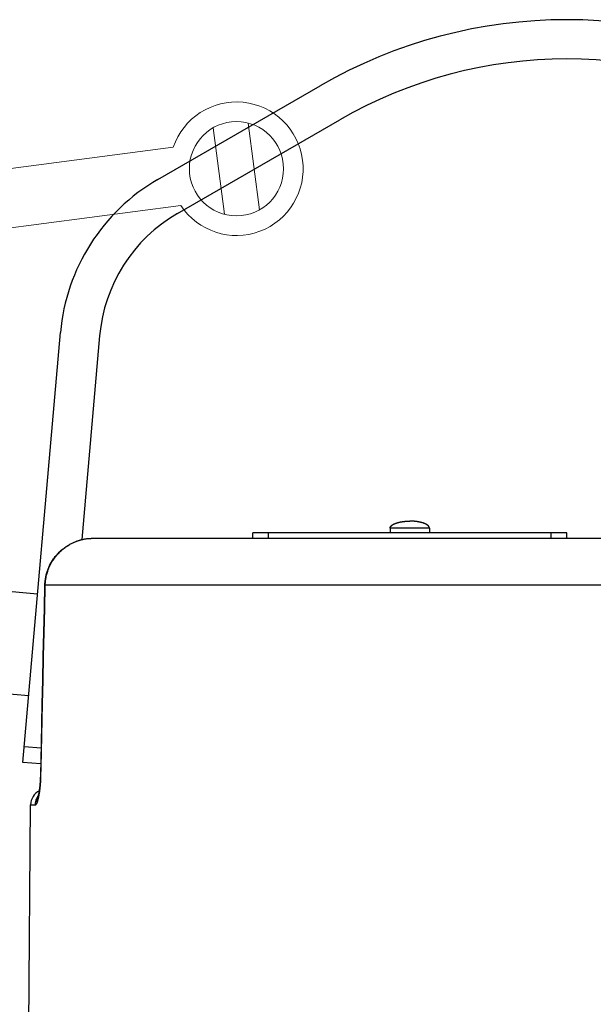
# Model space of a CAD drawing. Header units: millimetres. Extents: x 2060 to 2634, y 1467 to 1764.
# Tile 49 of 64: x 2537.75 to 2540.52, y 1587.2 to 1591.97. Entities that reach past the tile are written whole.
import ezdxf

# ---------------------------------------------------------------- set-up
doc = ezdxf.new("R2010")
doc.units = ezdxf.units.MM

msp = doc.modelspace()

# ---------------------------------------------------------------- linework, layer by layer
at = {"linetype": 'Continuous'}
for p, q in [((2538.4147, 1591.1948), (2539.1999, 1591.6481)), ((2538.5097, 1591.0302), (2539.2949, 1591.4835)), ((2537.7614, 1588.3746), (2537.9434, 1590.4548)), ((2538.1326, 1590.4383), (2538.0464, 1589.4525)), ((2539.5765, 1589.5347), (2539.5774, 1589.535)), ((2539.5774, 1589.535), (2539.5783, 1589.5352)), ((2539.5783, 1589.5352), (2539.5792, 1589.5355)), ((2539.5792, 1589.5355), (2539.5802, 1589.5357)), ((2539.5802, 1589.5357), (2539.5811, 1589.5359)), ((2539.5811, 1589.5359), (2539.5821, 1589.5362)), ((2539.5821, 1589.5362), (2539.583, 1589.5364)), ((2539.583, 1589.5364), (2539.584, 1589.5366)), ((2539.584, 1589.5366), (2539.5849, 1589.5368)), ((2539.5849, 1589.5368), (2539.5859, 1589.537)), ((2539.5859, 1589.537), (2539.5869, 1589.5372)), ((2539.5869, 1589.5372), (2539.5879, 1589.5374)), ((2539.5879, 1589.5374), (2539.5888, 1589.5376)), ((2539.5888, 1589.5376), (2539.5898, 1589.5378)), ((2539.5898, 1589.5378), (2539.5908, 1589.538)), ((2539.5908, 1589.538), (2539.5919, 1589.5382)), ((2539.5919, 1589.5382), (2539.5925, 1589.5383)), ((2539.5925, 1589.5383), (2539.5936, 1589.5385)), ((2539.5936, 1589.5385), (2539.5946, 1589.5386)), ((2539.5946, 1589.5386), (2539.5956, 1589.5388)), ((2539.5956, 1589.5388), (2539.5966, 1589.539)), ((2539.5966, 1589.539), (2539.5977, 1589.5391)), ((2539.5977, 1589.5391), (2539.5987, 1589.5393)), ((2539.5987, 1589.5393), (2539.5998, 1589.5394)), ((2539.5998, 1589.5394), (2539.6008, 1589.5396)), ((2539.6008, 1589.5396), (2539.6019, 1589.5397)), ((2539.6019, 1589.5397), (2539.603, 1589.5398)), ((2539.603, 1589.5398), (2539.604, 1589.54)), ((2539.604, 1589.54), (2539.6051, 1589.5401)), ((2539.6051, 1589.5401), (2539.6062, 1589.5402)), ((2539.6062, 1589.5402), (2539.6073, 1589.5403)), ((2539.6073, 1589.5403), (2539.6084, 1589.5405)), ((2539.6084, 1589.5405), (2539.6095, 1589.5406)), ((2539.6095, 1589.5406), (2539.6106, 1589.5407)), ((2539.6106, 1589.5407), (2539.6116, 1589.5408)), ((2539.6116, 1589.5408), (2539.6127, 1589.5409)), ((2539.6127, 1589.5409), (2539.6139, 1589.5409)), ((2539.6139, 1589.5409), (2539.615, 1589.541)), ((2539.615, 1589.541), (2539.6161, 1589.5411)), ((2539.6161, 1589.5411), (2539.6172, 1589.5412)), ((2539.6172, 1589.5412), (2539.6183, 1589.5413)), ((2539.6183, 1589.5413), (2539.6194, 1589.5413)), ((2539.6194, 1589.5413), (2539.6205, 1589.5414)), ((2539.6205, 1589.5414), (2539.622, 1589.5415)), ((2539.622, 1589.5415), (2539.6235, 1589.5415)), ((2539.6235, 1589.5415), (2539.625, 1589.5416)), ((2539.625, 1589.5416), (2539.6265, 1589.5416)), ((2539.6265, 1589.5416), (2539.628, 1589.5417)), ((2539.628, 1589.5417), (2539.6295, 1589.5417)), ((2539.6295, 1589.5417), (2539.631, 1589.5417)), ((2539.631, 1589.5417), (2539.6325, 1589.5417)), ((2539.6325, 1589.5417), (2539.634, 1589.5417)), ((2539.6356, 1589.5417), (2539.634, 1589.5417)), ((2539.6371, 1589.5417), (2539.6356, 1589.5417)), ((2539.6386, 1589.5417), (2539.6371, 1589.5417)), ((2539.6401, 1589.5417), (2539.6386, 1589.5417)), ((2539.6416, 1589.5416), (2539.6401, 1589.5417)), ((2539.6431, 1589.5416), (2539.6416, 1589.5416)), ((2539.6446, 1589.5415), (2539.6431, 1589.5416)), ((2539.6461, 1589.5415), (2539.6446, 1589.5415)), ((2539.6476, 1589.5414), (2539.6461, 1589.5415)), ((2539.6487, 1589.5413), (2539.6476, 1589.5414)), ((2539.6498, 1589.5413), (2539.6487, 1589.5413)), ((2539.6509, 1589.5412), (2539.6498, 1589.5413)), ((2539.652, 1589.5411), (2539.6509, 1589.5412)), ((2539.6531, 1589.541), (2539.652, 1589.5411)), ((2539.6542, 1589.5409), (2539.6531, 1589.541)), ((2539.6553, 1589.5409), (2539.6542, 1589.5409)), ((2539.6564, 1589.5408), (2539.6553, 1589.5409)), ((2539.6575, 1589.5407), (2539.6564, 1589.5408)), ((2539.6586, 1589.5406), (2539.6575, 1589.5407)), ((2539.6597, 1589.5405), (2539.6586, 1589.5406)), ((2539.6608, 1589.5403), (2539.6597, 1589.5405)), ((2539.6619, 1589.5402), (2539.6608, 1589.5403)), ((2539.663, 1589.5401), (2539.6619, 1589.5402)), ((2539.664, 1589.54), (2539.663, 1589.5401)), ((2539.6651, 1589.5398), (2539.664, 1589.54)), ((2539.6662, 1589.5397), (2539.6651, 1589.5398)), ((2539.6672, 1589.5396), (2539.6662, 1589.5397)), ((2539.6683, 1589.5394), (2539.6672, 1589.5396)), ((2539.6694, 1589.5393), (2539.6683, 1589.5394)), ((2539.6704, 1589.5391), (2539.6694, 1589.5393)), ((2539.6714, 1589.539), (2539.6704, 1589.5391)), ((2539.6725, 1589.5388), (2539.6714, 1589.539)), ((2539.6735, 1589.5386), (2539.6725, 1589.5388)), ((2539.6745, 1589.5385), (2539.6735, 1589.5386)), ((2539.6756, 1589.5383), (2539.6745, 1589.5385)), ((2539.6766, 1589.5381), (2539.6756, 1589.5383)), ((2539.6776, 1589.5379), (2539.6766, 1589.5381)), ((2539.6786, 1589.5377), (2539.6776, 1589.5379)), ((2539.6796, 1589.5375), (2539.6786, 1589.5377)), ((2539.6806, 1589.5373), (2539.6796, 1589.5375)), ((2539.6815, 1589.5371), (2539.6806, 1589.5373)), ((2539.6825, 1589.5369), (2539.6815, 1589.5371)), ((2539.6835, 1589.5367), (2539.6825, 1589.5369)), ((2539.6845, 1589.5365), (2539.6835, 1589.5367)), ((2539.6854, 1589.5363), (2539.6845, 1589.5365)), ((2539.6864, 1589.5361), (2539.6854, 1589.5363)), ((2539.6867, 1589.536), (2539.6864, 1589.5361)), ((2539.6876, 1589.5358), (2539.6867, 1589.536)), ((2539.6885, 1589.5355), (2539.6876, 1589.5358)), ((2539.6895, 1589.5353), (2539.6885, 1589.5355)), ((2539.6904, 1589.5351), (2539.6895, 1589.5353)), ((2539.6913, 1589.5348), (2539.6904, 1589.5351)), ((2539.539, 1589.5078), (2539.5391, 1589.5079)), ((2539.539, 1589.5077), (2539.539, 1589.5078)), ((2539.539, 1589.5075), (2539.539, 1589.5077)), ((2539.729, 1589.5075), (2539.539, 1589.5075)), ((2539.539, 1589.5075), (2539.539, 1589.4847)), ((2539.5391, 1589.509), (2539.5392, 1589.5092)), ((2539.5391, 1589.5089), (2539.5391, 1589.509)), ((2539.5391, 1589.5087), (2539.5391, 1589.5089)), ((2539.5391, 1589.5086), (2539.5391, 1589.5087)), ((2539.5391, 1589.5085), (2539.5391, 1589.5086)), ((2539.5391, 1589.5083), (2539.5391, 1589.5085)), ((2539.5391, 1589.5082), (2539.5391, 1589.5083)), ((2539.5391, 1589.5081), (2539.5391, 1589.5082)), ((2539.5391, 1589.5079), (2539.5391, 1589.5081)), ((2539.5392, 1589.5097), (2539.5393, 1589.5098)), ((2539.5392, 1589.5096), (2539.5392, 1589.5097)), ((2539.5392, 1589.5094), (2539.5392, 1589.5096)), ((2539.5392, 1589.5093), (2539.5392, 1589.5094)), ((2539.5392, 1589.5092), (2539.5392, 1589.5093)), ((2539.5393, 1589.5102), (2539.5394, 1589.5104)), ((2539.5393, 1589.5101), (2539.5393, 1589.5102)), ((2539.5393, 1589.51), (2539.5393, 1589.5101)), ((2539.5393, 1589.5098), (2539.5393, 1589.51)), ((2539.5394, 1589.5106), (2539.5395, 1589.5108)), ((2539.5394, 1589.5105), (2539.5394, 1589.5106)), ((2539.5394, 1589.5104), (2539.5394, 1589.5105)), ((2539.5395, 1589.511), (2539.5396, 1589.5112)), ((2539.5395, 1589.5109), (2539.5395, 1589.511)), ((2539.5395, 1589.5108), (2539.5395, 1589.5109)), ((2539.5396, 1589.5113), (2539.5397, 1589.5115)), ((2539.5396, 1589.5112), (2539.5396, 1589.5113)), ((2539.5397, 1589.5116), (2539.5398, 1589.5117)), ((2539.5397, 1589.5115), (2539.5397, 1589.5116)), ((2539.5398, 1589.5119), (2539.5399, 1589.512)), ((2539.5398, 1589.5117), (2539.5398, 1589.5119)), ((2539.5399, 1589.5121), (2539.54, 1589.5123)), ((2539.5399, 1589.512), (2539.5399, 1589.5121)), ((2539.54, 1589.5124), (2539.5401, 1589.5125)), ((2539.54, 1589.5123), (2539.54, 1589.5124)), ((2539.5401, 1589.5127), (2539.5402, 1589.5128)), ((2539.5401, 1589.5125), (2539.5401, 1589.5127)), ((2539.5402, 1589.5129), (2539.5403, 1589.5131)), ((2539.5402, 1589.5128), (2539.5402, 1589.5129)), ((2539.5403, 1589.5131), (2539.5404, 1589.5132)), ((2539.5404, 1589.5133), (2539.5405, 1589.5135)), ((2539.5404, 1589.5132), (2539.5404, 1589.5133)), ((2539.5405, 1589.5135), (2539.5406, 1589.5136)), ((2539.5406, 1589.5137), (2539.5407, 1589.5139)), ((2539.5406, 1589.5136), (2539.5406, 1589.5137)), ((2539.5407, 1589.5139), (2539.5408, 1589.514)), ((2539.5408, 1589.5141), (2539.5409, 1589.5143)), ((2539.5408, 1589.514), (2539.5408, 1589.5141)), ((2539.5409, 1589.5143), (2539.541, 1589.5144)), ((2539.541, 1589.5144), (2539.5411, 1589.5145)), ((2539.5411, 1589.5147), (2539.5412, 1589.5148)), ((2539.5411, 1589.5145), (2539.5411, 1589.5147)), ((2539.5412, 1589.5148), (2539.5413, 1589.5149)), ((2539.5413, 1589.5149), (2539.5414, 1589.5151)), ((2539.5414, 1589.5151), (2539.5415, 1589.5152)), ((2539.5415, 1589.5153), (2539.5416, 1589.5155)), ((2539.5415, 1589.5152), (2539.5415, 1589.5153)), ((2539.5416, 1589.5155), (2539.5417, 1589.5156)), ((2539.5417, 1589.5156), (2539.5418, 1589.5157)), ((2539.5418, 1589.5157), (2539.5419, 1589.5159)), ((2539.5419, 1589.5159), (2539.542, 1589.516)), ((2539.542, 1589.516), (2539.5421, 1589.5161)), ((2539.5421, 1589.5161), (2539.5422, 1589.5162)), ((2539.5422, 1589.5162), (2539.5423, 1589.5164)), ((2539.5423, 1589.5164), (2539.5424, 1589.5165)), ((2539.5424, 1589.5165), (2539.5425, 1589.5166)), ((2539.5425, 1589.5166), (2539.5426, 1589.5168)), ((2539.5426, 1589.5168), (2539.5427, 1589.5169)), ((2539.5427, 1589.5169), (2539.5428, 1589.517)), ((2539.5428, 1589.517), (2539.5429, 1589.5172)), ((2539.5429, 1589.5172), (2539.543, 1589.5173)), ((2539.543, 1589.5173), (2539.5431, 1589.5174)), ((2539.5431, 1589.5174), (2539.5432, 1589.5176)), ((2539.5432, 1589.5176), (2539.5433, 1589.5177)), ((2539.5433, 1589.5177), (2539.5434, 1589.5178)), ((2539.5434, 1589.5178), (2539.5436, 1589.5179)), ((2539.5436, 1589.5179), (2539.5437, 1589.5181)), ((2539.5437, 1589.5181), (2539.5438, 1589.5182)), ((2539.5438, 1589.5182), (2539.5439, 1589.5183)), ((2539.5439, 1589.5183), (2539.544, 1589.5185)), ((2539.544, 1589.5185), (2539.5441, 1589.5186)), ((2539.5441, 1589.5186), (2539.5443, 1589.5187)), ((2539.5443, 1589.5187), (2539.5444, 1589.5188)), ((2539.5444, 1589.5188), (2539.5445, 1589.519)), ((2539.5445, 1589.519), (2539.5446, 1589.5191)), ((2539.5446, 1589.5191), (2539.5448, 1589.5192)), ((2539.5448, 1589.5192), (2539.5449, 1589.5194)), ((2539.5449, 1589.5194), (2539.545, 1589.5195)), ((2539.545, 1589.5195), (2539.5452, 1589.5196)), ((2539.5452, 1589.5196), (2539.5453, 1589.5197)), ((2539.5453, 1589.5197), (2539.5454, 1589.5199)), ((2539.5454, 1589.5199), (2539.5456, 1589.52)), ((2539.5456, 1589.52), (2539.5457, 1589.5201)), ((2539.5457, 1589.5201), (2539.5458, 1589.5202)), ((2539.5458, 1589.5202), (2539.546, 1589.5204)), ((2539.546, 1589.5204), (2539.5461, 1589.5205)), ((2539.5461, 1589.5205), (2539.5463, 1589.5206)), ((2539.5463, 1589.5206), (2539.5464, 1589.5207)), ((2539.5464, 1589.5207), (2539.5466, 1589.5209)), ((2539.5466, 1589.5209), (2539.5467, 1589.521)), ((2539.5467, 1589.521), (2539.5469, 1589.5211)), ((2539.5469, 1589.5211), (2539.547, 1589.5212)), ((2539.547, 1589.5212), (2539.5472, 1589.5214)), ((2539.5472, 1589.5214), (2539.5473, 1589.5215)), ((2539.5473, 1589.5215), (2539.5475, 1589.5216)), ((2539.5475, 1589.5216), (2539.5476, 1589.5217)), ((2539.5476, 1589.5217), (2539.5478, 1589.5219)), ((2539.5478, 1589.5219), (2539.5479, 1589.522)), ((2539.5479, 1589.522), (2539.5481, 1589.5221)), ((2539.5481, 1589.5221), (2539.5483, 1589.5222)), ((2539.5483, 1589.5222), (2539.5484, 1589.5223)), ((2539.5484, 1589.5223), (2539.5486, 1589.5225)), ((2539.5486, 1589.5225), (2539.5488, 1589.5226)), ((2539.5488, 1589.5226), (2539.5489, 1589.5227)), ((2539.5489, 1589.5227), (2539.5491, 1589.5228)), ((2539.5491, 1589.5228), (2539.5493, 1589.523)), ((2539.5493, 1589.523), (2539.5494, 1589.5231)), ((2539.5494, 1589.5231), (2539.5496, 1589.5232)), ((2539.5496, 1589.5232), (2539.5498, 1589.5233)), ((2539.5498, 1589.5233), (2539.55, 1589.5234)), ((2539.55, 1589.5234), (2539.5501, 1589.5236)), ((2539.5501, 1589.5236), (2539.5503, 1589.5237)), ((2539.5503, 1589.5237), (2539.5505, 1589.5238)), ((2539.5505, 1589.5238), (2539.5508, 1589.524)), ((2539.5508, 1589.524), (2539.5512, 1589.5243)), ((2539.5512, 1589.5243), (2539.5516, 1589.5245)), ((2539.5516, 1589.5245), (2539.552, 1589.5247)), ((2539.552, 1589.5247), (2539.5523, 1589.525)), ((2539.5523, 1589.525), (2539.5527, 1589.5252)), ((2539.5527, 1589.5252), (2539.5531, 1589.5254)), ((2539.5531, 1589.5254), (2539.5535, 1589.5257)), ((2539.5535, 1589.5257), (2539.5539, 1589.5259)), ((2539.5539, 1589.5259), (2539.5543, 1589.5261)), ((2539.5543, 1589.5261), (2539.5547, 1589.5264)), ((2539.5547, 1589.5264), (2539.5552, 1589.5266)), ((2539.5552, 1589.5266), (2539.5556, 1589.5268)), ((2539.5556, 1589.5268), (2539.556, 1589.527)), ((2539.556, 1589.527), (2539.5564, 1589.5273)), ((2539.5564, 1589.5273), (2539.5569, 1589.5275)), ((2539.5569, 1589.5275), (2539.5573, 1589.5277)), ((2539.5573, 1589.5277), (2539.5578, 1589.5279)), ((2539.5578, 1589.5279), (2539.5582, 1589.5281)), ((2539.5582, 1589.5281), (2539.5587, 1589.5283)), ((2539.5587, 1589.5283), (2539.5591, 1589.5286)), ((2539.5591, 1589.5286), (2539.5596, 1589.5288)), ((2539.5596, 1589.5288), (2539.5601, 1589.529)), ((2539.5601, 1589.529), (2539.5605, 1589.5292)), ((2539.5605, 1589.5292), (2539.561, 1589.5294)), ((2539.561, 1589.5294), (2539.5615, 1589.5296)), ((2539.5615, 1589.5296), (2539.562, 1589.5298)), ((2539.562, 1589.5298), (2539.5625, 1589.53)), ((2539.5625, 1589.53), (2539.563, 1589.5302)), ((2539.563, 1589.5302), (2539.5635, 1589.5304)), ((2539.5635, 1589.5304), (2539.564, 1589.5306)), ((2539.564, 1589.5306), (2539.5645, 1589.5308)), ((2539.5645, 1589.5308), (2539.565, 1589.531)), ((2539.565, 1589.531), (2539.5656, 1589.5312)), ((2539.5656, 1589.5312), (2539.5661, 1589.5314)), ((2539.5661, 1589.5314), (2539.5666, 1589.5316)), ((2539.5666, 1589.5316), (2539.5671, 1589.5318)), ((2539.5671, 1589.5318), (2539.5677, 1589.532)), ((2539.5677, 1589.532), (2539.5682, 1589.5322)), ((2539.5682, 1589.5322), (2539.5688, 1589.5324)), ((2539.5688, 1589.5324), (2539.5693, 1589.5326)), ((2539.5693, 1589.5326), (2539.5699, 1589.5327)), ((2539.5699, 1589.5327), (2539.5704, 1589.5329)), ((2539.5704, 1589.5329), (2539.571, 1589.5331)), ((2539.571, 1589.5331), (2539.5715, 1589.5333)), ((2539.5715, 1589.5333), (2539.5721, 1589.5335)), ((2539.5721, 1589.5335), (2539.5727, 1589.5336)), ((2539.5727, 1589.5336), (2539.5733, 1589.5338)), ((2539.5733, 1589.5338), (2539.5739, 1589.534)), ((2539.5739, 1589.534), (2539.5747, 1589.5342)), ((2539.5747, 1589.5342), (2539.5756, 1589.5345)), ((2539.5756, 1589.5345), (2539.5765, 1589.5347)), ((2539.6922, 1589.5346), (2539.6913, 1589.5348)), ((2539.6931, 1589.5343), (2539.6922, 1589.5346)), ((2539.6934, 1589.5342), (2539.6931, 1589.5343)), ((2539.6942, 1589.534), (2539.6934, 1589.5342)), ((2539.6948, 1589.5338), (2539.6942, 1589.534)), ((2539.6954, 1589.5336), (2539.6948, 1589.5338)), ((2539.696, 1589.5335), (2539.6954, 1589.5336)), ((2539.6965, 1589.5333), (2539.696, 1589.5335)), ((2539.6971, 1589.5331), (2539.6965, 1589.5333)), ((2539.6977, 1589.5329), (2539.6971, 1589.5331)), ((2539.6982, 1589.5327), (2539.6977, 1589.5329)), ((2539.6988, 1589.5326), (2539.6982, 1589.5327)), ((2539.6993, 1589.5324), (2539.6988, 1589.5326)), ((2539.6999, 1589.5322), (2539.6993, 1589.5324)), ((2539.7004, 1589.532), (2539.6999, 1589.5322)), ((2539.701, 1589.5318), (2539.7004, 1589.532)), ((2539.7015, 1589.5316), (2539.701, 1589.5318)), ((2539.702, 1589.5314), (2539.7015, 1589.5316)), ((2539.7025, 1589.5312), (2539.702, 1589.5314)), ((2539.7031, 1589.531), (2539.7025, 1589.5312)), ((2539.7036, 1589.5308), (2539.7031, 1589.531)), ((2539.7041, 1589.5306), (2539.7036, 1589.5308)), ((2539.7046, 1589.5304), (2539.7041, 1589.5306)), ((2539.7051, 1589.5302), (2539.7046, 1589.5304)), ((2539.7056, 1589.53), (2539.7051, 1589.5302)), ((2539.7061, 1589.5298), (2539.7056, 1589.53)), ((2539.7066, 1589.5296), (2539.7061, 1589.5298)), ((2539.7071, 1589.5294), (2539.7066, 1589.5296)), ((2539.7075, 1589.5292), (2539.7071, 1589.5294)), ((2539.708, 1589.529), (2539.7075, 1589.5292)), ((2539.7085, 1589.5288), (2539.708, 1589.529)), ((2539.709, 1589.5286), (2539.7085, 1589.5288)), ((2539.7094, 1589.5283), (2539.709, 1589.5286)), ((2539.7099, 1589.5281), (2539.7094, 1589.5283)), ((2539.7103, 1589.5279), (2539.7099, 1589.5281)), ((2539.7108, 1589.5277), (2539.7103, 1589.5279)), ((2539.7112, 1589.5275), (2539.7108, 1589.5277)), ((2539.7116, 1589.5273), (2539.7112, 1589.5275)), ((2539.7121, 1589.527), (2539.7116, 1589.5273)), ((2539.7125, 1589.5268), (2539.7121, 1589.527)), ((2539.7129, 1589.5266), (2539.7125, 1589.5268)), ((2539.7133, 1589.5264), (2539.7129, 1589.5266)), ((2539.7138, 1589.5261), (2539.7133, 1589.5264)), ((2539.7142, 1589.5259), (2539.7138, 1589.5261)), ((2539.7146, 1589.5257), (2539.7142, 1589.5259)), ((2539.715, 1589.5254), (2539.7146, 1589.5257)), ((2539.7154, 1589.5252), (2539.715, 1589.5254)), ((2539.7157, 1589.525), (2539.7154, 1589.5252)), ((2539.7161, 1589.5247), (2539.7157, 1589.525)), ((2539.7165, 1589.5245), (2539.7161, 1589.5247)), ((2539.7169, 1589.5243), (2539.7165, 1589.5245)), ((2539.7172, 1589.524), (2539.7169, 1589.5243)), ((2539.7176, 1589.5238), (2539.7172, 1589.524)), ((2539.7178, 1589.5237), (2539.7176, 1589.5238)), ((2539.718, 1589.5236), (2539.7178, 1589.5237)), ((2539.7181, 1589.5234), (2539.718, 1589.5236)), ((2539.7183, 1589.5233), (2539.7181, 1589.5234)), ((2539.7185, 1589.5232), (2539.7183, 1589.5233)), ((2539.7187, 1589.5231), (2539.7185, 1589.5232)), ((2539.7188, 1589.523), (2539.7187, 1589.5231)), ((2539.719, 1589.5228), (2539.7188, 1589.523)), ((2539.7192, 1589.5227), (2539.719, 1589.5228)), ((2539.7193, 1589.5226), (2539.7192, 1589.5227)), ((2539.7195, 1589.5225), (2539.7193, 1589.5226)), ((2539.7197, 1589.5223), (2539.7195, 1589.5225)), ((2539.7198, 1589.5222), (2539.7197, 1589.5223)), ((2539.72, 1589.5221), (2539.7198, 1589.5222)), ((2539.7201, 1589.522), (2539.72, 1589.5221)), ((2539.7203, 1589.5219), (2539.7201, 1589.522)), ((2539.7205, 1589.5217), (2539.7203, 1589.5219)), ((2539.7206, 1589.5216), (2539.7205, 1589.5217)), ((2539.7208, 1589.5215), (2539.7206, 1589.5216)), ((2539.7209, 1589.5214), (2539.7208, 1589.5215)), ((2539.7211, 1589.5212), (2539.7209, 1589.5214)), ((2539.7212, 1589.5211), (2539.7211, 1589.5212)), ((2539.7214, 1589.521), (2539.7212, 1589.5211)), ((2539.7215, 1589.5209), (2539.7214, 1589.521)), ((2539.7217, 1589.5207), (2539.7215, 1589.5209)), ((2539.7218, 1589.5206), (2539.7217, 1589.5207)), ((2539.722, 1589.5205), (2539.7218, 1589.5206)), ((2539.7221, 1589.5204), (2539.722, 1589.5205)), ((2539.7222, 1589.5202), (2539.7221, 1589.5204)), ((2539.7224, 1589.5201), (2539.7222, 1589.5202)), ((2539.7225, 1589.52), (2539.7224, 1589.5201)), ((2539.7227, 1589.5199), (2539.7225, 1589.52)), ((2539.7228, 1589.5197), (2539.7227, 1589.5199)), ((2539.7229, 1589.5196), (2539.7228, 1589.5197)), ((2539.7231, 1589.5195), (2539.7229, 1589.5196)), ((2539.7232, 1589.5194), (2539.7231, 1589.5195)), ((2539.7233, 1589.5192), (2539.7232, 1589.5194)), ((2539.7234, 1589.5191), (2539.7233, 1589.5192)), ((2539.7236, 1589.519), (2539.7234, 1589.5191)), ((2539.7237, 1589.5188), (2539.7236, 1589.519)), ((2539.7238, 1589.5187), (2539.7237, 1589.5188)), ((2539.7239, 1589.5186), (2539.7238, 1589.5187)), ((2539.7241, 1589.5185), (2539.7239, 1589.5186)), ((2539.7242, 1589.5183), (2539.7241, 1589.5185)), ((2539.7243, 1589.5182), (2539.7242, 1589.5183)), ((2539.7244, 1589.5181), (2539.7243, 1589.5182)), ((2539.7245, 1589.5179), (2539.7244, 1589.5181)), ((2539.7246, 1589.5178), (2539.7245, 1589.5179)), ((2539.7248, 1589.5177), (2539.7246, 1589.5178)), ((2539.7249, 1589.5176), (2539.7248, 1589.5177)), ((2539.725, 1589.5174), (2539.7249, 1589.5176)), ((2539.7251, 1589.5173), (2539.725, 1589.5174)), ((2539.7252, 1589.5172), (2539.7251, 1589.5173)), ((2539.7253, 1589.517), (2539.7252, 1589.5172)), ((2539.7254, 1589.5169), (2539.7253, 1589.517)), ((2539.7255, 1589.5168), (2539.7254, 1589.5169)), ((2539.7256, 1589.5166), (2539.7255, 1589.5168)), ((2539.7257, 1589.5165), (2539.7256, 1589.5166)), ((2539.7258, 1589.5164), (2539.7257, 1589.5165)), ((2539.7259, 1589.5162), (2539.7258, 1589.5164)), ((2539.726, 1589.5161), (2539.7259, 1589.5162)), ((2539.7261, 1589.516), (2539.726, 1589.5161)), ((2539.7262, 1589.5159), (2539.7261, 1589.516)), ((2539.7263, 1589.5157), (2539.7262, 1589.5159)), ((2539.7264, 1589.5156), (2539.7263, 1589.5157)), ((2539.7265, 1589.5155), (2539.7264, 1589.5156)), ((2539.7265, 1589.5153), (2539.7265, 1589.5155)), ((2539.7266, 1589.5152), (2539.7265, 1589.5153)), ((2539.7267, 1589.5151), (2539.7266, 1589.5152)), ((2539.7268, 1589.5149), (2539.7267, 1589.5151)), ((2539.7269, 1589.5148), (2539.7268, 1589.5149)), ((2539.727, 1589.5147), (2539.7269, 1589.5148)), ((2539.727, 1589.5145), (2539.727, 1589.5147)), ((2539.7271, 1589.5144), (2539.727, 1589.5145)), ((2539.7272, 1589.5143), (2539.7271, 1589.5144)), ((2539.7273, 1589.5141), (2539.7272, 1589.5143)), ((2539.7273, 1589.514), (2539.7273, 1589.5141)), ((2539.7274, 1589.5139), (2539.7273, 1589.514)), ((2539.7275, 1589.5137), (2539.7274, 1589.5139)), ((2539.7275, 1589.5136), (2539.7275, 1589.5137)), ((2539.7276, 1589.5135), (2539.7275, 1589.5136)), ((2539.7277, 1589.5133), (2539.7276, 1589.5135)), ((2539.7277, 1589.5132), (2539.7277, 1589.5133)), ((2539.7278, 1589.5131), (2539.7277, 1589.5132)), ((2539.7279, 1589.5129), (2539.7278, 1589.5131)), ((2539.7279, 1589.5128), (2539.7279, 1589.5129)), ((2539.728, 1589.5127), (2539.7279, 1589.5128)), ((2539.728, 1589.5125), (2539.728, 1589.5127)), ((2539.7281, 1589.5124), (2539.728, 1589.5125)), ((2539.7281, 1589.5123), (2539.7281, 1589.5124)), ((2539.7282, 1589.5121), (2539.7281, 1589.5123)), ((2539.7282, 1589.512), (2539.7282, 1589.5121)), ((2539.7283, 1589.5119), (2539.7282, 1589.512)), ((2539.7283, 1589.5117), (2539.7283, 1589.5119)), ((2539.7284, 1589.5116), (2539.7283, 1589.5117)), ((2539.7284, 1589.5115), (2539.7284, 1589.5116)), ((2539.7285, 1589.5113), (2539.7284, 1589.5115)), ((2539.7285, 1589.5112), (2539.7285, 1589.5113)), ((2539.7285, 1589.511), (2539.7285, 1589.5112)), ((2539.7286, 1589.5109), (2539.7285, 1589.511)), ((2539.7286, 1589.5108), (2539.7286, 1589.5109)), ((2539.7286, 1589.5106), (2539.7286, 1589.5108)), ((2539.7287, 1589.5105), (2539.7286, 1589.5106)), ((2539.7287, 1589.5104), (2539.7287, 1589.5105)), ((2539.7287, 1589.5102), (2539.7287, 1589.5104)), ((2539.7288, 1589.5101), (2539.7287, 1589.5102)), ((2539.7288, 1589.51), (2539.7288, 1589.5101)), ((2539.7288, 1589.5098), (2539.7288, 1589.51)), ((2539.7289, 1589.5097), (2539.7288, 1589.5098)), ((2539.7289, 1589.5096), (2539.7289, 1589.5097)), ((2539.7289, 1589.5094), (2539.7289, 1589.5096)), ((2539.7289, 1589.5093), (2539.7289, 1589.5094)), ((2539.7289, 1589.5092), (2539.7289, 1589.5093)), ((2539.729, 1589.509), (2539.7289, 1589.5092)), ((2539.729, 1589.5089), (2539.729, 1589.509)), ((2539.729, 1589.5087), (2539.729, 1589.5089)), ((2539.729, 1589.5086), (2539.729, 1589.5087)), ((2539.729, 1589.5085), (2539.729, 1589.5086)), ((2539.729, 1589.5083), (2539.729, 1589.5085)), ((2539.729, 1589.5082), (2539.729, 1589.5083)), ((2539.729, 1589.5081), (2539.729, 1589.5082)), ((2539.729, 1589.5079), (2539.729, 1589.5081)), ((2539.729, 1589.5078), (2539.729, 1589.5079)), ((2539.729, 1589.5077), (2539.729, 1589.5078)), ((2539.729, 1589.5075), (2539.729, 1589.5077)), ((2539.729, 1589.5075), (2539.729, 1589.4847)), ((2538.0068, 1589.4387), (2538.0103, 1589.4403)), ((2538.0077, 1589.4388), (2538.0114, 1589.4404)), ((2538.0103, 1589.4403), (2538.0138, 1589.4418)), ((2538.0114, 1589.4404), (2538.0152, 1589.442)), ((2538.0138, 1589.4418), (2538.0173, 1589.4432)), ((2538.0152, 1589.442), (2538.0189, 1589.4435)), ((2538.0173, 1589.4432), (2538.0208, 1589.4445)), ((2538.0189, 1589.4435), (2538.0226, 1589.445)), ((2538.0208, 1589.4445), (2538.0243, 1589.4458)), ((2538.0226, 1589.445), (2538.0263, 1589.4463)), ((2538.0243, 1589.4458), (2538.0278, 1589.447)), ((2538.0263, 1589.4463), (2538.0299, 1589.4476)), ((2538.0278, 1589.447), (2538.0312, 1589.4482)), ((2538.0299, 1589.4476), (2538.0336, 1589.4487)), ((2538.0312, 1589.4482), (2538.0347, 1589.4493)), ((2538.0336, 1589.4487), (2538.0372, 1589.4498)), ((2538.0347, 1589.4493), (2538.0381, 1589.4503)), ((2538.0372, 1589.4498), (2538.0408, 1589.4509)), ((2538.0381, 1589.4503), (2538.0415, 1589.4512)), ((2538.0408, 1589.4509), (2538.0443, 1589.4518)), ((2538.0415, 1589.4512), (2538.0449, 1589.4521)), ((2538.0443, 1589.4518), (2538.0478, 1589.4527)), ((2538.0449, 1589.4521), (2538.0482, 1589.4529)), ((2538.0464, 1589.4525), (2538.0482, 1589.4529)), ((2538.0478, 1589.4527), (2538.0512, 1589.4535)), ((2538.0482, 1589.4529), (2538.0516, 1589.4537)), ((2538.0512, 1589.4535), (2538.0547, 1589.4542)), ((2538.0515, 1589.4536), (2538.0549, 1589.4543)), ((2538.0547, 1589.4542), (2538.058, 1589.4549)), ((2538.0548, 1589.4543), (2538.0582, 1589.455)), ((2538.058, 1589.4549), (2538.0614, 1589.4555)), ((2538.0581, 1589.455), (2538.0614, 1589.4555)), ((2538.0614, 1589.4555), (2538.0647, 1589.4561)), ((2538.0614, 1589.4555), (2538.0647, 1589.456)), ((2538.0646, 1589.456), (2538.0679, 1589.4565)), ((2538.0647, 1589.456), (2538.0679, 1589.4565)), ((2538.0678, 1589.4565), (2538.0711, 1589.4569)), ((2538.0679, 1589.4565), (2538.0711, 1589.4569)), ((2538.071, 1589.4569), (2538.0743, 1589.4572)), ((2538.0711, 1589.4569), (2538.0743, 1589.4572)), ((2538.0742, 1589.4572), (2538.0774, 1589.4575)), ((2538.0743, 1589.4572), (2538.0774, 1589.4575)), ((2538.0773, 1589.4575), (2538.0805, 1589.4577)), ((2538.0804, 1589.4577), (2538.0836, 1589.4579)), ((2538.0804, 1589.4577), (2538.0804, 1589.4577)), ((2538.0834, 1589.4579), (2538.0835, 1589.4579)), ((2538.0835, 1589.4579), (2538.0866, 1589.458)), ((2538.0864, 1589.458), (2538.0866, 1589.458)), ((2538.0866, 1589.458), (2538.0897, 1589.4581)), ((2538.0894, 1589.4581), (2538.0896, 1589.4581)), ((2538.0896, 1589.4581), (2538.092, 1589.4581)), ((2542.6961, 1589.4581), (2538.092, 1589.4581)), ((2540.394, 1589.4847), (2538.874, 1589.4847)), ((2538.874, 1589.4581), (2538.874, 1589.4847)), ((2538.95, 1589.4581), (2538.95, 1589.4847)), ((2540.318, 1589.4581), (2540.318, 1589.4847)), ((2540.394, 1589.4581), (2540.394, 1589.4847)), ((2537.9368, 1589.3909), (2537.9402, 1589.3941)), ((2537.9385, 1589.3912), (2537.9425, 1589.395)), ((2537.9402, 1589.3941), (2537.9437, 1589.3973)), ((2537.9425, 1589.395), (2537.9465, 1589.3987)), ((2537.9437, 1589.3973), (2537.9472, 1589.4005)), ((2537.9465, 1589.3987), (2537.9506, 1589.4022)), ((2537.9472, 1589.4005), (2537.9504, 1589.4032)), ((2537.9503, 1589.4031), (2537.9504, 1589.4032)), ((2537.9503, 1589.403), (2537.9503, 1589.4031)), ((2537.9504, 1589.4028), (2537.9503, 1589.403)), ((2537.9504, 1589.4032), (2537.9533, 1589.4056)), ((2537.9504, 1589.4025), (2537.9504, 1589.4028)), ((2537.9506, 1589.4022), (2537.9504, 1589.4025)), ((2537.9506, 1589.4022), (2537.9543, 1589.4054)), ((2537.9533, 1589.4056), (2537.9569, 1589.4084)), ((2537.9543, 1589.4054), (2537.9581, 1589.4084)), ((2537.9569, 1589.4084), (2537.9605, 1589.4112)), ((2537.9581, 1589.4084), (2537.9619, 1589.4113)), ((2537.9605, 1589.4112), (2537.9641, 1589.4138)), ((2537.9619, 1589.4113), (2537.9657, 1589.4142)), ((2537.9641, 1589.4138), (2537.9676, 1589.4164)), ((2537.9657, 1589.4142), (2537.9695, 1589.4169)), ((2537.9676, 1589.4164), (2537.9712, 1589.4188)), ((2537.9695, 1589.4169), (2537.9733, 1589.4195)), ((2537.9712, 1589.4188), (2537.9748, 1589.4212)), ((2537.9733, 1589.4195), (2537.9772, 1589.422)), ((2537.9748, 1589.4212), (2537.9784, 1589.4235)), ((2537.9772, 1589.422), (2537.981, 1589.4245)), ((2537.9784, 1589.4235), (2537.982, 1589.4257)), ((2537.981, 1589.4245), (2537.9848, 1589.4268)), ((2537.982, 1589.4257), (2537.9855, 1589.4278)), ((2537.9848, 1589.4268), (2537.9887, 1589.429)), ((2537.9855, 1589.4278), (2537.9891, 1589.4298)), ((2537.9887, 1589.429), (2537.9925, 1589.4312)), ((2537.9891, 1589.4298), (2537.9927, 1589.4318)), ((2537.9925, 1589.4312), (2537.9963, 1589.4332)), ((2537.9927, 1589.4318), (2537.9962, 1589.4336)), ((2537.9962, 1589.4336), (2537.9997, 1589.4354)), ((2537.9963, 1589.4332), (2538.0001, 1589.4351)), ((2537.9997, 1589.4354), (2538.0033, 1589.4371)), ((2538.0001, 1589.4351), (2538.0039, 1589.437)), ((2538.0033, 1589.4371), (2538.0068, 1589.4387)), ((2538.0039, 1589.437), (2538.0077, 1589.4388)), ((2537.8991, 1589.3397), (2537.9018, 1589.3444)), ((2537.8992, 1589.3428), (2537.9016, 1589.3468)), ((2537.9016, 1589.3468), (2537.9041, 1589.3508)), ((2537.9018, 1589.3444), (2537.9046, 1589.349)), ((2537.9041, 1589.3508), (2537.9067, 1589.3547)), ((2537.9046, 1589.349), (2537.9076, 1589.3536)), ((2537.9067, 1589.3547), (2537.9094, 1589.3585)), ((2537.9076, 1589.3536), (2537.9106, 1589.3581)), ((2537.9094, 1589.3585), (2537.9121, 1589.3624)), ((2537.9106, 1589.3581), (2537.9137, 1589.3625)), ((2537.9121, 1589.3624), (2537.9149, 1589.3661)), ((2537.9137, 1589.3625), (2537.917, 1589.3668)), ((2537.9149, 1589.3661), (2537.9178, 1589.3698)), ((2537.917, 1589.3668), (2537.9203, 1589.3711)), ((2537.9178, 1589.3698), (2537.9208, 1589.3735)), ((2537.9203, 1589.3711), (2537.9238, 1589.3753)), ((2537.9208, 1589.3735), (2537.9239, 1589.3771)), ((2537.9238, 1589.3753), (2537.9273, 1589.3794)), ((2537.9239, 1589.3771), (2537.927, 1589.3806)), ((2537.927, 1589.3806), (2537.9302, 1589.3841)), ((2537.9273, 1589.3794), (2537.931, 1589.3834)), ((2537.9302, 1589.3841), (2537.9335, 1589.3875)), ((2537.931, 1589.3834), (2537.9347, 1589.3874)), ((2537.9335, 1589.3875), (2537.9368, 1589.3909)), ((2537.9347, 1589.3874), (2537.9385, 1589.3912)), ((2537.8784, 1589.2961), (2537.8799, 1589.3005)), ((2537.8799, 1589.3005), (2537.8814, 1589.3049)), ((2537.8799, 1589.2953), (2537.8816, 1589.3004)), ((2537.8814, 1589.3049), (2537.883, 1589.3093)), ((2537.8816, 1589.3004), (2537.8834, 1589.3055)), ((2537.883, 1589.3093), (2537.8848, 1589.3136)), ((2537.8834, 1589.3055), (2537.8853, 1589.3105)), ((2537.8848, 1589.3136), (2537.8866, 1589.3179)), ((2537.8853, 1589.3105), (2537.8873, 1589.3155)), ((2537.8866, 1589.3179), (2537.8885, 1589.3221)), ((2537.8873, 1589.3155), (2537.8894, 1589.3204)), ((2537.8885, 1589.3221), (2537.8904, 1589.3263)), ((2537.8894, 1589.3204), (2537.8917, 1589.3253)), ((2537.8904, 1589.3263), (2537.8925, 1589.3305)), ((2537.8917, 1589.3253), (2537.894, 1589.3302)), ((2537.8925, 1589.3305), (2537.8947, 1589.3346)), ((2537.894, 1589.3302), (2537.8965, 1589.335)), ((2537.8947, 1589.3346), (2537.8969, 1589.3387)), ((2537.8965, 1589.335), (2537.8991, 1589.3397)), ((2537.8969, 1589.3387), (2537.8992, 1589.3428)), ((2537.8687, 1589.2463), (2537.8691, 1589.2509)), ((2537.8691, 1589.2509), (2537.8696, 1589.2554)), ((2537.8696, 1589.2554), (2537.8702, 1589.26)), ((2537.8702, 1589.26), (2537.8709, 1589.2646)), ((2537.8706, 1589.2481), (2537.8712, 1589.2534)), ((2537.8709, 1589.2646), (2537.8717, 1589.2691)), ((2537.8712, 1589.2534), (2537.8718, 1589.2587)), ((2537.8717, 1589.2691), (2537.8726, 1589.2737)), ((2537.8718, 1589.2587), (2537.8726, 1589.264)), ((2537.8726, 1589.2737), (2537.8736, 1589.2782)), ((2537.8726, 1589.264), (2537.8735, 1589.2693)), ((2537.8735, 1589.2693), (2537.8746, 1589.2745)), ((2537.8736, 1589.2782), (2537.8746, 1589.2827)), ((2537.8746, 1589.2827), (2537.8758, 1589.2872)), ((2537.8746, 1589.2745), (2537.8757, 1589.2797)), ((2537.8757, 1589.2797), (2537.877, 1589.285)), ((2537.8758, 1589.2872), (2537.8771, 1589.2917)), ((2537.877, 1589.285), (2537.8784, 1589.2901)), ((2537.8771, 1589.2917), (2537.8784, 1589.2961)), ((2537.8784, 1589.2901), (2537.8799, 1589.2953)), ((2537.8326, 1589.1885), (2537.56, 1589.2123)), ((2537.8654, 1589.1188), (2537.868, 1589.2332)), ((2537.8671, 1589.1174), (2537.8698, 1589.2321)), ((2537.868, 1589.2332), (2537.8681, 1589.2371)), ((2537.868, 1589.233), (2537.868, 1589.2332)), ((2537.868, 1589.2332), (2537.868, 1589.2332)), ((2537.8681, 1589.2329), (2537.868, 1589.233)), ((2537.8681, 1589.2371), (2537.8683, 1589.2417)), ((2537.8683, 1589.2327), (2537.8681, 1589.2329)), ((2537.8683, 1589.2417), (2537.8687, 1589.2463)), ((2537.8686, 1589.2326), (2537.8683, 1589.2327)), ((2537.8689, 1589.2324), (2537.8686, 1589.2326)), ((2537.8693, 1589.2323), (2537.8689, 1589.2324)), ((2537.8698, 1589.2321), (2537.8693, 1589.2323)), ((2537.8698, 1589.2321), (2537.8699, 1589.2374)), ((2542.9183, 1589.2321), (2537.8698, 1589.2321)), ((2537.8699, 1589.2374), (2537.8702, 1589.2428)), ((2537.8702, 1589.2428), (2537.8706, 1589.2481)), ((2537.8628, 1589.0037), (2537.8654, 1589.1188)), ((2537.8645, 1589.0026), (2537.8671, 1589.1174)), ((2537.8603, 1588.8885), (2537.8628, 1589.0037)), ((2537.862, 1588.8875), (2537.8645, 1589.0026)), ((2537.8578, 1588.773), (2537.8603, 1588.8885)), ((2537.8594, 1588.7723), (2537.862, 1588.8875)), ((2537.8553, 1588.6574), (2537.8578, 1588.773)), ((2537.8568, 1588.6569), (2537.8594, 1588.7723)), ((2537.7895, 1588.6964), (2537.517, 1588.7202)), ((2537.8512, 1588.4661), (2537.8553, 1588.6574)), ((2537.8535, 1588.5032), (2537.8568, 1588.6569)), ((2537.8528, 1588.5421), (2537.8528, 1588.5422)), ((2537.8529, 1588.542), (2537.8528, 1588.5421)), ((2537.853, 1588.5419), (2537.8529, 1588.542)), ((2537.8532, 1588.5417), (2537.853, 1588.5419)), ((2537.8535, 1588.5416), (2537.8532, 1588.5417)), ((2537.8539, 1588.5414), (2537.8535, 1588.5416)), ((2537.8543, 1588.5413), (2537.8539, 1588.5414)), ((2537.8518, 1588.4266), (2537.8535, 1588.5032)), ((2537.8506, 1588.4431), (2537.768, 1588.4503)), ((2537.8495, 1588.3889), (2537.8512, 1588.4661)), ((2537.85, 1588.3495), (2537.8518, 1588.4266)), ((2537.849, 1588.3669), (2537.7614, 1588.3746)), ((2537.8477, 1588.3119), (2537.8495, 1588.3889)), ((2537.849, 1588.3071), (2537.85, 1588.3495)), ((2537.847, 1588.2917), (2537.8472, 1588.2976)), ((2537.8471, 1588.2948), (2537.8474, 1588.3005)), ((2537.8473, 1588.2978), (2537.8475, 1588.3035)), ((2537.8474, 1588.3008), (2537.8476, 1588.3067)), ((2537.8476, 1588.3066), (2537.8477, 1588.3119)), ((2537.8478, 1588.3117), (2537.8477, 1588.3119)), ((2537.8477, 1588.3119), (2537.8477, 1588.3119)), ((2537.8479, 1588.3115), (2537.8478, 1588.3117)), ((2537.8481, 1588.3114), (2537.8479, 1588.3115)), ((2537.8484, 1588.3112), (2537.8481, 1588.3114)), ((2537.8487, 1588.311), (2537.8484, 1588.3112)), ((2537.8486, 1588.2957), (2537.8488, 1588.2995)), ((2537.8491, 1588.3109), (2537.8487, 1588.311)), ((2537.8488, 1588.2995), (2537.8489, 1588.3033)), ((2537.8489, 1588.3033), (2537.849, 1588.3071)), ((2537.8429, 1588.2463), (2537.8432, 1588.2487)), ((2537.8432, 1588.2487), (2537.8435, 1588.2511)), ((2537.8435, 1588.2511), (2537.8438, 1588.2535)), ((2537.8438, 1588.2535), (2537.8441, 1588.256)), ((2537.8441, 1588.256), (2537.8444, 1588.2585)), ((2537.8444, 1588.2585), (2537.8446, 1588.2611)), ((2537.8446, 1588.261), (2537.8449, 1588.2637)), ((2537.8446, 1588.2454), (2537.845, 1588.2488)), ((2537.8449, 1588.2636), (2537.8452, 1588.2663)), ((2537.845, 1588.2488), (2537.8454, 1588.2522)), ((2537.8451, 1588.2663), (2537.8454, 1588.2691)), ((2537.8454, 1588.269), (2537.8456, 1588.2719)), ((2537.8454, 1588.2522), (2537.8458, 1588.2556)), ((2537.8456, 1588.2717), (2537.8459, 1588.2747)), ((2537.8458, 1588.2745), (2537.8461, 1588.2775)), ((2537.8458, 1588.2556), (2537.8461, 1588.2591)), ((2537.8461, 1588.2773), (2537.8463, 1588.2803)), ((2537.8461, 1588.2591), (2537.8464, 1588.2626)), ((2537.8463, 1588.2801), (2537.8465, 1588.2831)), ((2537.8464, 1588.2626), (2537.8468, 1588.2662)), ((2537.8465, 1588.283), (2537.8466, 1588.286)), ((2537.8466, 1588.2859), (2537.8468, 1588.2888)), ((2537.8468, 1588.2888), (2537.847, 1588.2918)), ((2537.8468, 1588.2662), (2537.847, 1588.2698)), ((2537.847, 1588.2698), (2537.8473, 1588.2734)), ((2537.8473, 1588.2734), (2537.8476, 1588.2771)), ((2537.8476, 1588.2771), (2537.8478, 1588.2807)), ((2537.8478, 1588.2807), (2537.8481, 1588.2845)), ((2537.8481, 1588.2845), (2537.8483, 1588.2882)), ((2537.8483, 1588.2882), (2537.8485, 1588.2919)), ((2537.8485, 1588.2919), (2537.8486, 1588.2957)), ((2537.829, 1588.2004), (2537.8299, 1588.2024)), ((2537.8299, 1588.2024), (2537.831, 1588.2045)), ((2537.831, 1588.2045), (2537.8321, 1588.2065)), ((2537.8321, 1588.2065), (2537.8332, 1588.2084)), ((2537.8327, 1588.1999), (2537.8332, 1588.202)), ((2537.8332, 1588.2084), (2537.8344, 1588.2103)), ((2537.8332, 1588.202), (2537.8339, 1588.2041)), ((2537.8339, 1588.2041), (2537.8346, 1588.2061)), ((2537.8344, 1588.2103), (2537.8357, 1588.2122)), ((2537.8346, 1588.2061), (2537.8353, 1588.2081)), ((2537.8353, 1588.2081), (2537.8354, 1588.2081)), ((2537.8354, 1588.2083), (2537.8355, 1588.2085)), ((2537.8354, 1588.2082), (2537.8354, 1588.2083)), ((2537.8354, 1588.2081), (2537.8354, 1588.2082)), ((2537.8355, 1588.2085), (2537.8356, 1588.2088)), ((2537.8356, 1588.2088), (2537.8357, 1588.2091)), ((2537.8357, 1588.2122), (2537.837, 1588.2141)), ((2537.8357, 1588.2091), (2537.8358, 1588.2095)), ((2537.8358, 1588.2095), (2537.836, 1588.2099)), ((2537.836, 1588.2099), (2537.8361, 1588.2104)), ((2537.8361, 1588.2104), (2537.8363, 1588.211)), ((2537.8363, 1588.211), (2537.8364, 1588.2116)), ((2537.8364, 1588.2116), (2537.8366, 1588.2123)), ((2537.8366, 1588.2123), (2537.8368, 1588.213)), ((2537.8367, 1588.1994), (2537.8373, 1588.2017)), ((2537.8368, 1588.213), (2537.837, 1588.2138)), ((2537.837, 1588.2138), (2537.8373, 1588.2147)), ((2537.837, 1588.2141), (2537.8372, 1588.2143)), ((2537.8373, 1588.2147), (2537.8375, 1588.2157)), ((2537.8373, 1588.2017), (2537.8378, 1588.2042)), ((2537.8375, 1588.2157), (2537.8378, 1588.2168)), ((2537.8378, 1588.2168), (2537.838, 1588.2179)), ((2537.8378, 1588.2042), (2537.8384, 1588.2067)), ((2537.838, 1588.2179), (2537.8383, 1588.2191)), ((2537.8383, 1588.2191), (2537.8386, 1588.2204)), ((2537.8384, 1588.2067), (2537.8389, 1588.2093)), ((2537.8386, 1588.2204), (2537.8389, 1588.2218)), ((2537.8389, 1588.2218), (2537.8392, 1588.2233)), ((2537.8389, 1588.2093), (2537.8394, 1588.2119)), ((2537.8392, 1588.2233), (2537.8395, 1588.2248)), ((2537.8394, 1588.2119), (2537.84, 1588.2147)), ((2537.8395, 1588.2248), (2537.8398, 1588.2264)), ((2537.8398, 1588.2264), (2537.8401, 1588.2281)), ((2537.84, 1588.2147), (2537.8405, 1588.2175)), ((2537.8401, 1588.2281), (2537.8404, 1588.2299)), ((2537.8404, 1588.2299), (2537.8407, 1588.2317)), ((2537.8405, 1588.2175), (2537.841, 1588.2203)), ((2537.8407, 1588.2317), (2537.841, 1588.2336)), ((2537.841, 1588.2336), (2537.8414, 1588.2355)), ((2537.841, 1588.2203), (2537.8415, 1588.2233)), ((2537.8414, 1588.2355), (2537.8417, 1588.2377)), ((2537.8415, 1588.2233), (2537.842, 1588.2262)), ((2537.8417, 1588.2375), (2537.842, 1588.2398)), ((2537.842, 1588.2396), (2537.8423, 1588.2419)), ((2537.842, 1588.2262), (2537.8425, 1588.2293)), ((2537.8423, 1588.2418), (2537.8426, 1588.2442)), ((2537.8425, 1588.2293), (2537.8429, 1588.2324)), ((2537.8426, 1588.244), (2537.8429, 1588.2464)), ((2537.8429, 1588.2324), (2537.8434, 1588.2356)), ((2537.8434, 1588.2356), (2537.8438, 1588.2388)), ((2537.8438, 1588.2388), (2537.8442, 1588.2421)), ((2537.8442, 1588.2421), (2537.8446, 1588.2454)), ((2537.7662, 1584.4332), (2537.7988, 1588.1694)), ((2537.7988, 1588.1694), (2537.8221, 1588.1694)), ((2537.8221, 1588.1694), (2537.8222, 1588.1717)), ((2537.8221, 1588.1694), (2537.8226, 1588.1694)), ((2537.8222, 1588.1717), (2537.8223, 1588.174)), ((2537.8223, 1588.174), (2537.8225, 1588.1762)), ((2537.8225, 1588.1762), (2537.8227, 1588.1785)), ((2537.8226, 1588.1694), (2537.8231, 1588.1696)), ((2537.8227, 1588.1785), (2537.8231, 1588.1808)), ((2537.8231, 1588.1808), (2537.8235, 1588.183)), ((2537.8231, 1588.1696), (2537.8237, 1588.1698)), ((2537.8235, 1588.183), (2537.8239, 1588.1852)), ((2537.8237, 1588.1698), (2537.8242, 1588.1701)), ((2537.8239, 1588.1852), (2537.8244, 1588.1875)), ((2537.8242, 1588.1701), (2537.8247, 1588.1705)), ((2537.8244, 1588.1875), (2537.825, 1588.1897)), ((2537.8247, 1588.1705), (2537.8253, 1588.171)), ((2537.825, 1588.1897), (2537.8257, 1588.1919)), ((2537.8253, 1588.171), (2537.8258, 1588.1715)), ((2537.8257, 1588.1919), (2537.8264, 1588.194)), ((2537.8258, 1588.1715), (2537.8263, 1588.1722)), ((2537.8263, 1588.1722), (2537.8269, 1588.1729)), ((2537.8264, 1588.194), (2537.8272, 1588.1962)), ((2537.8269, 1588.1729), (2537.8274, 1588.1737)), ((2537.8272, 1588.1962), (2537.828, 1588.1983)), ((2537.8274, 1588.1737), (2537.828, 1588.1746)), ((2537.828, 1588.1983), (2537.829, 1588.2004)), ((2537.828, 1588.1746), (2537.8286, 1588.1756)), ((2537.8286, 1588.1756), (2537.8291, 1588.1767)), ((2537.8291, 1588.1767), (2537.8297, 1588.1778)), ((2537.8297, 1588.1778), (2537.8302, 1588.1791)), ((2537.8302, 1588.1791), (2537.8308, 1588.1804)), ((2537.8307, 1588.1848), (2537.8308, 1588.187)), ((2537.8307, 1588.1826), (2537.8307, 1588.1848)), ((2537.8308, 1588.1804), (2537.8307, 1588.1826)), ((2537.8308, 1588.187), (2537.8309, 1588.1892)), ((2537.8308, 1588.1804), (2537.8314, 1588.1819)), ((2537.8309, 1588.1892), (2537.8311, 1588.1913)), ((2537.8311, 1588.1913), (2537.8314, 1588.1935)), ((2537.8314, 1588.1935), (2537.8317, 1588.1956)), ((2537.8314, 1588.1819), (2537.832, 1588.1835)), ((2537.8317, 1588.1956), (2537.8322, 1588.1978)), ((2537.832, 1588.1835), (2537.8326, 1588.1851)), ((2537.8322, 1588.1978), (2537.8327, 1588.1999)), ((2537.8326, 1588.1851), (2537.8332, 1588.1869)), ((2537.8332, 1588.1869), (2537.8338, 1588.1888)), ((2537.8338, 1588.1888), (2537.8344, 1588.1907)), ((2537.8344, 1588.1907), (2537.835, 1588.1928)), ((2537.835, 1588.1928), (2537.8355, 1588.1949)), ((2537.8355, 1588.1949), (2537.8361, 1588.1971)), ((2537.8361, 1588.1971), (2537.8367, 1588.1994))]:
    msp.add_line(p, q, dxfattribs=at)
at = {"lineweight": 0}
for p, q in [((2538.683, 1591.4455), (2538.7376, 1591.0263)), ((2538.8526, 1591.4676), (2538.9071, 1591.0484)), ((2537.3542, 1591.2032), (2538.4893, 1591.3509)), ((2537.3909, 1590.9206), (2538.526, 1591.0682))]:
    msp.add_line(p, q, dxfattribs=at)
msp.add_circle((2538.7951, 1591.2469), 0.228, dxfattribs=at)
at = {"linetype": 'Continuous'}
for centre, radius, start, end in [((2540.394, 1589.5797), 2.3883, 60, 120), ((2540.394, 1589.5797), 2.1983, 60, 120), ((2538.8897, 1590.372), 0.95, 120, 175), ((2538.8897, 1590.372), 0.76, 120, 175), ((2537.8748, 1588.1687), 0.076, 115.8978, 179.5)]:
    msp.add_arc(centre, radius, start, end, dxfattribs=at)
at = {"lineweight": 0}
msp.add_arc((2538.7951, 1591.2469), 0.323, 213.5892, 161.2313, dxfattribs=at)

doc.saveas('drawing.dxf')
